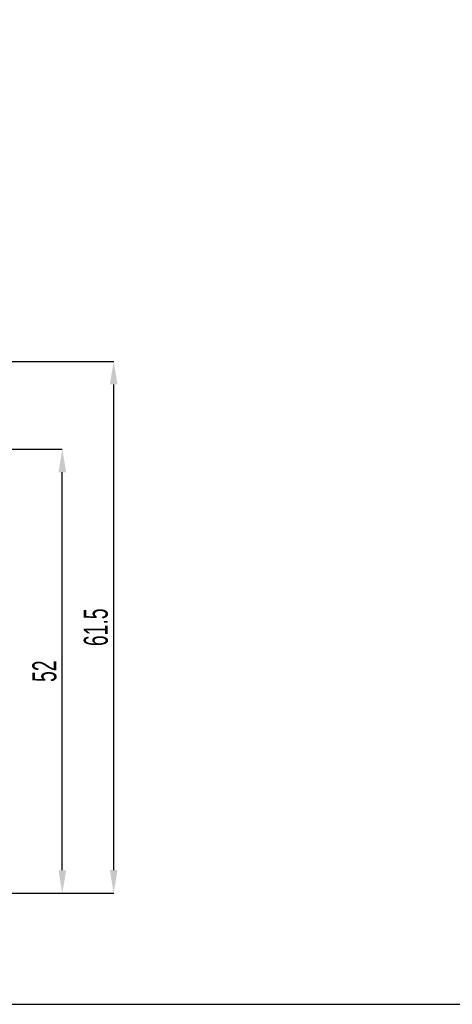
# Model space of a CAD drawing. Header units: millimetres. Extents: x 113 to 1343, y 162 to 690.
# Tile 6 of 46: x 213 to 263, y 458 to 573. Entities that reach past the tile are written whole.
import ezdxf

# ---------------------------------------------------------------- set-up
doc = ezdxf.new("R2010")
doc.units = ezdxf.units.MM
doc.header["$PDSIZE"] = -1
doc.layers.add('LINEE_SOTTILI', color=7, linetype='Continuous')
doc.styles.add('SLDTEXTSTYLE2', font='TXT', dxfattribs={"width": 0.605})
doc.dimstyles.new('SLDDIMSTYLE0', dxfattribs={"dimtxt": 2.8, "dimasz": 2.7, "dimexe": 0, "dimexo": 0.0625, "dimgap": 0.7, "dimtad": 1, "dimrnd": 1e-09, "dimzin": 12, "dimdsep": 46, "dimtxsty": 'SLDTEXTSTYLE2', "dimsah": 1, "dimcen": 0.09, "dimadec": 0, "dimazin": 3, "dimtfac": 1, "dimtdec": 3, "dimtofl": 0, "dimtmove": 0, "dimatfit": 3, "dimfxl": 1, "dimfrac": 2, "dimtolj": 1, "dimtzin": 12, "dimarcsym": 0})

# ---------------------------------------------------------------- blocks, each defined once
blk = doc.blocks.new('*D196')
at = {"layer": 'Defpoints', "color": 0}
for p in [(178.24, 522.71), (217.58, 522.71), (201.39, 470.71)]:
    blk.add_point(p, dxfattribs=at)
at = {"layer": 'LINEE_SOTTILI', "color": 0, "lineweight": -2}
for p, q in [((178.31, 522.71), (217.58, 522.71)), ((217.58, 473.41), (217.58, 520.01)), ((201.46, 470.71), (217.58, 470.71))]:
    blk.add_line(p, q, dxfattribs=at)
at = {"layer": 'LINEE_SOTTILI', "color": 0}
for points in [[(218.03, 520.01), (217.13, 520.01), (217.58, 522.71)], [(217.13, 473.41), (218.03, 473.41), (217.58, 470.71)]]:
    blk.add_solid(points, dxfattribs=at)
at = {"layer": 'LINEE_SOTTILI', "color": 0, "insert": (214.08, 496.71), "char_height": 2.8, "attachment_point": 2, "rotation": 90, "style": 'SLDTEXTSTYLE2'}
blk.add_mtext('\\A1;52', dxfattribs=at)

msp = doc.modelspace()

# ---------------------------------------------------------------- linework, layer by layer
msp.add_lwpolyline([(113.142, 688.279), (113.142, 457.708), (536.61, 457.708), (536.61, 688.279)], close=True)
at = {"layer": 'LINEE_SOTTILI', "color": 7}
for p, q in [((178.305, 532.992), (223.585, 532.992)), ((223.585, 473.415), (223.585, 530.292)), ((201.455, 470.715), (223.585, 470.715))]:
    msp.add_line(p, q, dxfattribs=at)
for points in [[(224.035, 530.292), (223.135, 530.292), (223.585, 532.992)], [(223.135, 473.415), (224.035, 473.415), (223.585, 470.715)]]:
    msp.add_solid(points, dxfattribs=at)

# ---------------------------------------------------------------- texts
at = {"layer": 'LINEE_SOTTILI', "color": 7, "insert": (220.085, 501.853), "char_height": 2.8, "attachment_point": 2, "rotation": 90, "style": 'SLDTEXTSTYLE2'}
msp.add_mtext('{61.5}', dxfattribs=at)

# ---------------------------------------------------------------- dimensions: what is measured, and where the dimension line sits
at = {"layer": 'LINEE_SOTTILI', "color": 7}
dim = msp.add_linear_dim(base=(217.585, 522.715), p1=(201.393, 470.715), p2=(178.243, 522.715), angle=90, dimstyle='SLDDIMSTYLE0', dxfattribs=at)
dim.commit()
dim.dimension.update_dxf_attribs({"geometry": '*D196', "text_midpoint": (217.585, 496.715), "dimtype": 160})

doc.saveas('drawing.dxf')
